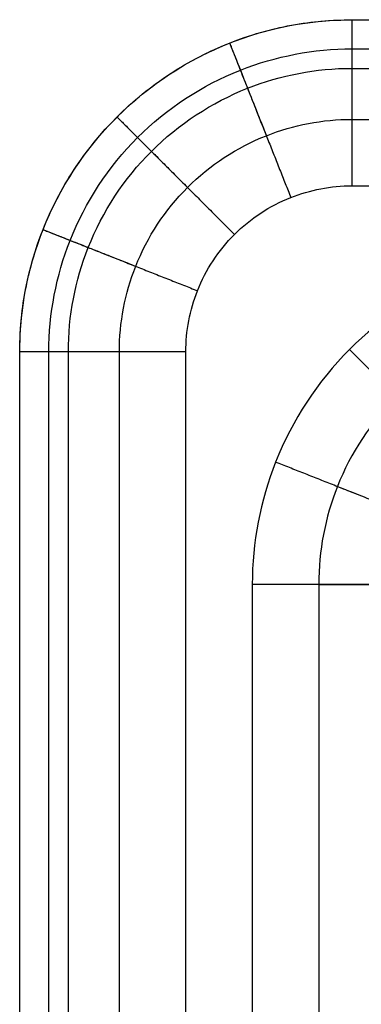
# Model space of a CAD drawing. Header units: millimetres. Extents: x 12777 to 15777, y -24570 to -21570.
# Tile 12 of 82: x 12777 to 12880, y -21866 to -21570. Entities that reach past the tile are written whole.
import ezdxf

# ---------------------------------------------------------------- set-up
doc = ezdxf.new("R2010")
doc.units = ezdxf.units.MM
doc.layers.add('compo8', color=7, linetype='Continuous', true_color=0x000000)

msp = doc.modelspace()

# ---------------------------------------------------------------- linework, layer by layer
at = {"layer": 'compo8'}
for p, q in [((12877.03, -21599.99, -750), (14247.03, -21599.98, -750)), ((12877.03, -21619.99), (14227.03, -21619.98)), ((12807.03, -23039.99, -750), (12807.03, -21669.99, -750)), ((12827.03, -23019.99), (12827.03, -21669.99)), ((12847.03, -21739.99), (12847.03, -23019.99)), ((12867.03, -21739.99, -750), (12867.03, -23039.99, -750))]:
    msp.add_line(p, q, dxfattribs=at)
for points, knots in [([(12777.03, -21669.99, -50), (12777.02, -21657.42, -50), (12782.01, -21631.25, -50), (12804.32, -21597.28, -50), (12838.28, -21574.98, -50), (12864.46, -21569.98, -50), (12877.03, -21569.99, -50)], [0, 0, 0, 0, 18.847842, 39.26966, 59.691479, 78.53932, 78.53932, 78.53932, 78.53932]), ([(12777.03, -21669.99, -720), (12777.02, -21657.42, -720), (12782.01, -21631.25, -720), (12804.32, -21597.28, -720), (12838.28, -21574.98, -720), (12864.46, -21569.98, -720), (12877.03, -21569.99, -720)], [0, 0, 0, 0, 26.386978, 54.977524, 83.56807, 109.955048, 109.955048, 109.955048, 109.955048]), ([(12785.81, -21669.99, -741.21), (12785.81, -21658.53, -741.21), (12790.36, -21634.65, -741.21), (12810.7, -21603.67, -741.21), (12841.69, -21583.32, -741.21), (12865.56, -21578.77, -741.21), (12877.03, -21578.77, -741.21)], [0, 0, 0, 0, 26.386978, 54.977524, 83.56807, 109.955048, 109.955048, 109.955048, 109.955048]), ([(12791.67, -21669.99, -14.64), (12791.67, -21659.26, -14.64), (12795.93, -21636.92, -14.64), (12814.96, -21607.93, -14.64), (12843.96, -21588.89, -14.64), (12866.3, -21584.63, -14.64), (12877.03, -21584.63, -14.64)], [0, 0, 0, 0, 18.847842, 39.26966, 59.691479, 78.53932, 78.53932, 78.53932, 78.53932]), ([(12807.03, -21669.99, -750), (12807.02, -21661.19, -750), (12810.52, -21642.87, -750), (12826.13, -21619.09, -750), (12849.91, -21603.48, -750), (12868.23, -21599.98, -750), (12877.03, -21599.99, -750)], [0, 0, 0, 0, 26.386978, 54.977524, 83.56807, 109.955048, 109.955048, 109.955048, 109.955048]), ([(12827.03, -21669.99), (12827.02, -21663.71), (12829.52, -21650.62), (12840.67, -21633.63), (12857.65, -21622.48), (12870.74, -21619.99), (12877.03, -21619.99)], [0, 0, 0, 0, 18.847842, 39.26966, 59.691479, 78.53932, 78.53932, 78.53932, 78.53932]), ([(12947.03, -21639.99), (12934.46, -21639.98), (12908.28, -21644.98), (12874.32, -21667.28), (12852.01, -21701.25), (12847.02, -21727.42), (12847.03, -21739.99)], [0, 0, 0, 0, 37.695683, 78.53932, 119.382957, 157.078641, 157.078641, 157.078641, 157.078641]), ([(12947.03, -21659.99, -750), (12936.97, -21659.98, -750), (12916.03, -21663.98, -750), (12888.86, -21681.82, -750), (12871.02, -21708.99, -750), (12867.02, -21729.94, -750), (12867.03, -21739.99, -750)], [0, 0, 0, 0, 30.156547, 62.831456, 95.506366, 125.662912, 125.662912, 125.662912, 125.662912])]:
    msp.add_open_spline(points, degree=3, knots=knots, dxfattribs=at)
for points in [[(12777.03, -21669.99, -385), (12777.03, -21569.99, -385), (12877.03, -21569.99, -385)], [(12877.03, -21569.99, -50), (12877.03, -21569.99), (12877.03, -21619.99)], [(12877.03, -21569.99, -720), (12877.03, -21569.99, -750), (12877.03, -21599.99, -750)], [(12840.21, -21577.01, -50), (12840.21, -21577.01), (12858.62, -21623.5)], [(12840.21, -21577.01, -720), (12840.21, -21577.01, -750), (12851.26, -21604.9, -750)], [(12806.31, -21599.27, -50), (12806.31, -21599.27), (12841.67, -21634.63)], [(12806.31, -21599.27, -720), (12806.31, -21599.27, -750), (12827.53, -21620.49, -750)], [(12784.04, -21633.18, -50), (12784.04, -21633.18), (12830.53, -21651.58)], [(12784.04, -21633.18, -720), (12784.04, -21633.18, -750), (12811.94, -21644.22, -750)], [(12827.03, -21669.99), (12777.03, -21669.99), (12777.03, -21669.99, -50)], [(12807.03, -21669.99, -750), (12777.03, -21669.99, -750), (12777.03, -21669.99, -720)], [(12911.67, -21704.63, -50), (12911.67, -21704.63), (12876.31, -21669.27)], [(12900.53, -21721.58, -50), (12900.53, -21721.58), (12854.04, -21703.18)], [(12900.53, -21721.58, -720), (12900.53, -21721.58, -750), (12872.64, -21710.54, -750)], [(12897.03, -21739.99, -50), (12897.03, -21739.99), (12847.03, -21739.99)], [(12867.03, -21739.99, -750), (12897.03, -21739.99, -750), (12897.03, -21739.99, -720)]]:
    msp.add_rational_spline(points, [1, 0.707106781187, 1], degree=2, dxfattribs=at)
for points in [[(12877.03, -21569.99, -50), (13562.03, -21569.99, -50), (14247.03, -21569.98, -50)], [(12877.03, -21569.99, -720), (13562.03, -21569.99, -720), (14247.03, -21569.98, -720)], [(12877.03, -21569.99, -375), (13562.03, -21569.99, -375), (14247.03, -21569.98, -375)], [(12877.03, -21569.99, -720), (12877.03, -21569.99, -385), (12877.03, -21569.99, -50)], [(12877.03, -21578.77, -741.21), (13562.03, -21578.77, -741.21), (14247.03, -21578.77, -741.21)], [(12877.03, -21584.63, -14.64), (13559.1, -21584.63, -14.64), (14241.17, -21584.63, -14.64)], [(12806.31, -21599.28, -720), (12806.31, -21599.28, -385), (12806.31, -21599.28, -50)], [(12777.03, -23039.99, -720), (12777.03, -22354.99, -720), (12777.03, -21669.99, -720)], [(12777.03, -21669.99, -720), (12777.03, -21669.99, -385), (12777.03, -21669.99, -50)], [(12777.03, -23039.99, -50), (12777.03, -22354.99, -50), (12777.03, -21669.99, -50)], [(12777.03, -23039.99, -375), (12777.03, -22354.99, -375), (12777.03, -21669.99, -375)], [(12785.82, -23039.99, -741.21), (12785.81, -22354.99, -741.21), (12785.81, -21669.99, -741.21)], [(12791.67, -23034.13, -14.64), (12791.67, -22352.06, -14.64), (12791.67, -21669.99, -14.64)]]:
    msp.add_open_spline(points, degree=2, dxfattribs=at)

doc.saveas('drawing.dxf')
